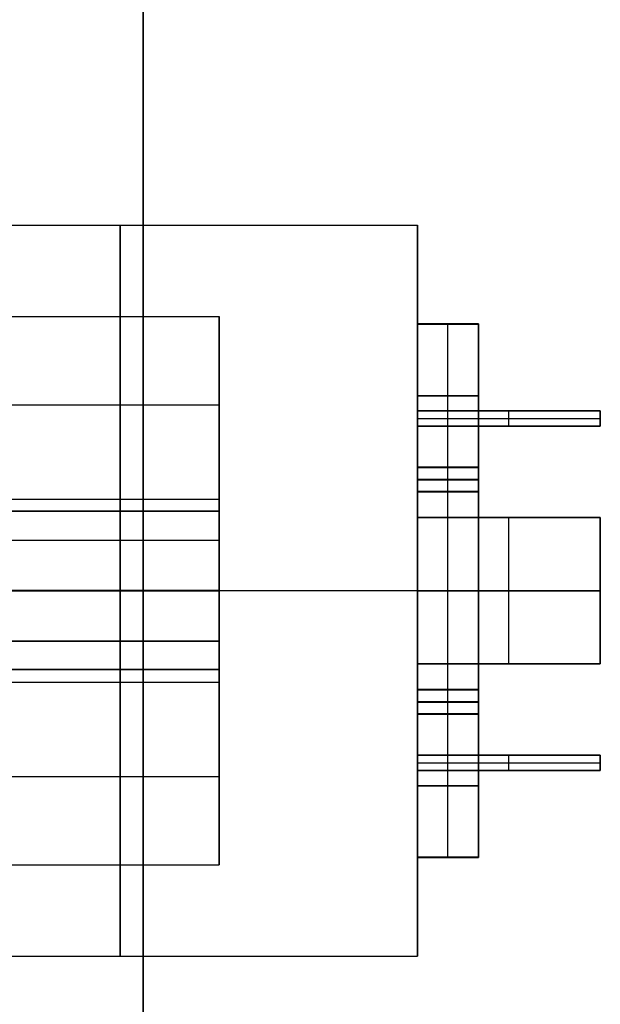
# Model space of a CAD drawing. Header units: millimetres. Extents: x -398 to 387, y -563 to 552.
# Tile 191 of 256: x -372 to -353, y -440 to -407. Entities that reach past the tile are written whole.
import ezdxf

# ---------------------------------------------------------------- set-up
doc = ezdxf.new("R2010")
doc.units = ezdxf.units.MM
doc.layers.add('Livello 01', color=7, linetype='Continuous')

msp = doc.modelspace()

# ---------------------------------------------------------------- linework, layer by layer
at = {"layer": 'Livello 01', "color": 254, "true_color": 0xcad1ee}
for p, q in [((-378.5, -413.95, -70.794), (-359, -413.95, -70.794)), ((-359, -413.95, -70.794), (-359, -420.05, -70.799)), ((-385.5, -416.95, -70.796), (-365.5, -416.95, -70.796)), ((-365.5, -416.951, -70.905), (-365.5, -419.851, -70.907)), ((-357, -417.196, -74.947), (-359, -417.196, -74.947)), ((-358, -421.896, -75.351), (-358, -417.196, -75.347)), ((-358, -417.197, -74.547), (-358, -417.196, -75.347)), ((-358, -421.897, -74.551), (-358, -417.197, -74.547)), ((-357, -417.204, -66.647), (-359, -417.204, -66.647)), ((-358, -421.903, -67.051), (-358, -417.203, -67.047)), ((-358, -417.204, -66.247), (-358, -417.203, -67.047)), ((-358, -421.904, -66.251), (-358, -417.204, -66.247)), ((-359, -419.546, -75.349), (-357, -419.546, -75.349)), ((-359, -419.547, -74.549), (-357, -419.547, -74.549)), ((-359, -419.553, -67.049), (-357, -419.553, -67.049)), ((-359, -419.554, -66.249), (-357, -419.554, -66.249)), ((-385.5, -419.85, -70.799), (-365.5, -419.85, -70.799)), ((-353, -420.05, -70.799), (-359, -420.05, -70.799)), ((-356, -420.052, -68.399), (-356, -420.048, -73.199)), ((-356, -420.548, -73.199), (-356, -420.048, -73.199)), ((-356, -420.552, -68.399), (-356, -420.052, -68.399)), ((-353, -420.05, -70.799), (-353, -420.55, -70.799)), ((-359, -420.298, -73.199), (-353, -420.298, -73.199)), ((-359, -420.302, -68.399), (-353, -420.302, -68.399)), ((-353, -420.298, -73.199), (-353, -420.302, -68.399)), ((-353, -420.55, -70.799), (-359, -420.55, -70.799)), ((-359, -420.55, -70.799), (-359, -421.9, -70.801)), ((-356, -420.552, -68.399), (-356, -420.548, -73.199)), ((-357, -421.894, -77.451), (-359, -421.894, -77.451)), ((-357, -421.9, -70.801), (-359, -421.9, -70.801)), ((-357, -421.906, -64.151), (-359, -421.906, -64.151)), ((-358, -422.692, -79.551), (-358, -421.892, -79.551)), ((-358, -421.896, -75.351), (-358, -421.892, -79.551)), ((-358, -421.903, -67.051), (-358, -421.897, -74.551)), ((-358, -421.907, -62.051), (-358, -421.904, -66.251)), ((-358, -422.707, -62.051), (-358, -421.907, -62.051)), ((-357, -421.9, -70.801), (-357, -430, -70.808)), ((-359, -422.292, -79.551), (-357, -422.292, -79.551)), ((-359, -422.307, -62.051), (-357, -422.307, -62.051)), ((-358, -422.7, -71.201), (-358, -422.692, -79.551)), ((-385.5, -422.95, -70.802), (-365.5, -422.95, -70.802)), ((-365.5, -422.95, -70.802), (-365.5, -428.95, -70.807)), ((-357, -422.696, -75.376), (-359, -422.696, -75.376)), ((-357, -422.704, -66.226), (-359, -422.704, -66.226)), ((-358, -422.707, -62.051), (-358, -422.7, -70.401)), ((-358, -429.2, -70.407), (-358, -422.7, -70.401)), ((-358, -429.2, -71.207), (-358, -422.7, -71.201)), ((-365.5, -423.342, -79.938), (-385.5, -423.342, -79.938)), ((-353, -423.547, -74.502), (-359, -423.547, -74.502)), ((-353, -423.553, -67.102), (-359, -423.553, -67.102)), ((-356, -428.347, -74.756), (-356, -423.547, -74.752)), ((-356, -423.547, -74.252), (-356, -423.547, -74.752)), ((-356, -428.347, -74.256), (-356, -423.547, -74.252)), ((-356, -428.353, -66.856), (-356, -423.553, -66.852)), ((-356, -428.353, -67.356), (-356, -423.553, -67.352)), ((-356, -423.553, -66.852), (-356, -423.553, -67.352)), ((-353, -423.547, -74.502), (-353, -428.347, -74.506)), ((-353, -423.553, -67.102), (-353, -428.353, -67.106)), ((-365.5, -424.308, -61.448), (-385.5, -424.308, -61.448)), ((-365.5, -425.941, -80.804), (-385.5, -425.941, -80.804)), ((-365.5, -425.959, -60.804), (-385.5, -425.959, -60.804)), ((-365.5, -425.941, -80.804), (-365.5, -425.945, -76.904)), ((-365.5, -425.947, -73.804), (-365.5, -425.953, -67.804)), ((-365.5, -425.955, -64.704), (-365.5, -425.959, -60.804)), ((-359, -425.94, -82.804), (-359, -425.947, -74.754)), ((-359, -425.947, -74.754), (-353, -425.947, -74.754)), ((-359, -425.947, -74.254), (-353, -425.947, -74.254)), ((-359, -425.947, -74.254), (-359, -425.95, -71.204)), ((-359, -425.95, -70.404), (-357, -425.95, -70.404)), ((-359, -425.95, -71.204), (-357, -425.95, -71.204)), ((-359, -425.95, -70.404), (-359, -425.953, -67.354)), ((-359, -425.953, -66.854), (-353, -425.953, -66.854)), ((-359, -425.953, -67.354), (-353, -425.953, -67.354)), ((-359, -425.953, -66.854), (-359, -425.96, -58.804)), ((-357, -425.95, -71.204), (-357, -425.95, -70.404)), ((-353, -425.947, -74.754), (-353, -425.947, -74.254)), ((-353, -425.953, -67.354), (-353, -425.953, -66.854)), ((-365.5, -427.608, -61.45), (-385.5, -427.608, -61.45)), ((-353, -428.347, -74.506), (-359, -428.347, -74.506)), ((-353, -428.353, -67.106), (-359, -428.353, -67.106)), ((-356, -428.347, -74.256), (-356, -428.347, -74.756)), ((-356, -428.353, -66.856), (-356, -428.353, -67.356)), ((-365.5, -428.542, -79.943), (-385.5, -428.542, -79.943)), ((-385.5, -428.95, -70.807), (-365.5, -428.95, -70.807)), ((-357, -429.196, -75.382), (-359, -429.196, -75.382)), ((-357, -429.204, -66.232), (-359, -429.204, -66.232)), ((-358, -429.992, -79.558), (-358, -429.192, -79.557)), ((-358, -429.2, -71.207), (-358, -429.192, -79.557)), ((-358, -429.207, -62.057), (-358, -429.2, -70.407)), ((-358, -430.007, -62.058), (-358, -429.207, -62.057)), ((-359, -429.592, -79.557), (-357, -429.592, -79.557)), ((-359, -429.607, -62.057), (-357, -429.607, -62.057)), ((-357, -429.994, -77.458), (-359, -429.994, -77.458)), ((-357, -430, -70.808), (-359, -430, -70.808)), ((-359, -430, -70.808), (-359, -431.35, -70.809)), ((-357, -430.006, -64.158), (-359, -430.006, -64.158)), ((-358, -429.996, -75.358), (-358, -429.992, -79.558)), ((-358, -434.696, -75.362), (-358, -429.996, -75.358)), ((-358, -430.003, -67.058), (-358, -429.997, -74.558)), ((-358, -434.697, -74.562), (-358, -429.997, -74.558)), ((-358, -434.703, -67.062), (-358, -430.003, -67.058)), ((-358, -430.007, -62.058), (-358, -430.004, -66.258)), ((-358, -434.704, -66.262), (-358, -430.004, -66.258)), ((-353, -431.35, -70.809), (-359, -431.35, -70.809)), ((-356, -431.848, -73.209), (-356, -431.348, -73.209)), ((-356, -431.352, -68.409), (-356, -431.348, -73.209)), ((-356, -431.852, -68.409), (-356, -431.352, -68.409)), ((-353, -431.35, -70.809), (-353, -431.85, -70.809)), ((-359, -431.598, -73.209), (-353, -431.598, -73.209)), ((-359, -431.602, -68.409), (-353, -431.602, -68.409)), ((-353, -431.598, -73.209), (-353, -431.602, -68.409)), ((-385.5, -432.05, -70.809), (-365.5, -432.05, -70.809)), ((-365.5, -432.049, -70.918), (-365.5, -434.949, -70.92)), ((-353, -431.85, -70.809), (-359, -431.85, -70.809)), ((-359, -431.85, -70.809), (-359, -437.95, -70.814)), ((-356, -431.852, -68.409), (-356, -431.848, -73.209)), ((-359, -432.346, -75.36), (-357, -432.346, -75.36)), ((-359, -432.347, -74.56), (-357, -432.347, -74.56)), ((-359, -432.353, -67.06), (-357, -432.353, -67.06)), ((-359, -432.354, -66.26), (-357, -432.354, -66.26)), ((-385.5, -434.95, -70.812), (-365.5, -434.95, -70.812)), ((-357, -434.696, -74.962), (-359, -434.696, -74.962)), ((-357, -434.704, -66.662), (-359, -434.704, -66.662)), ((-358, -434.697, -74.562), (-358, -434.696, -75.362)), ((-358, -434.704, -66.262), (-358, -434.703, -67.062)), ((-378.5, -437.95, -70.814), (-359, -437.95, -70.814))]:
    msp.add_line(p, q, dxfattribs=at)
at = {"layer": 'Livello 01', "color": 254, "true_color": 0xcad1ee, "extrusion": (1, 0, 0)}
for centre, radius, start, end in [((-425.95, -70.804, -368.75), 12, 270.0492, 90.0492), ((-425.95, -70.804, -359), 12, 270.0492, 90.0492), ((-425.95, -70.804, -365.5), 9, 286.8407, 79.4853), ((-425.95, -70.804, -365.5), 3, 270.0492, 90.0492), ((-425.95, -70.804, -365.5), 10, 254.9792, 285.1193), ((-425.95, -70.804, -368.75), 12, 90.0492, 270.0492), ((-425.95, -70.804, -365.5), 3, 90.0492, 270.0492), ((-425.95, -70.804, -359), 12, 90.0492, 270.0492), ((-425.95, -70.804, -365.5), 9, 100.6132, 253.2578)]:
    msp.add_arc(centre, radius, start, end, dxfattribs=at)
at = {"layer": 'Livello 01', "color": 254, "true_color": 0xcad1ee, "extrusion": (-1, 0, 0)}
for radius, start, end in [(6.1, 89.9508, 269.9508), (10, 80.4535, 99.448), (6.1, 269.9508, 89.9508)]:
    msp.add_arc((425.95, -70.804, 365.5), radius, start, end, dxfattribs=at)
at = {"layer": 'Livello 01', "color": 254, "true_color": 0xcad1ee}
for points in [[(-368, -289.5, 155.5), (-368, -499.5, 155.5)], [(-368, -499.5, -144.5), (-368, -289.5, -144.5)], [(-368, -462, 119), (-368, -327, 119)], [(-368, -327, -108), (-368, -462, -108)], [(-359, -417.196, -75.347), (-357, -417.196, -75.347)], [(-359, -421.896, -75.351), (-359, -417.196, -75.347)], [(-359, -417.196, -75.347), (-359, -417.197, -74.547)], [(-359, -417.197, -74.547), (-357, -417.197, -74.547)], [(-359, -417.197, -74.547), (-359, -421.897, -74.551)], [(-357, -421.896, -75.351), (-357, -417.196, -75.347)], [(-357, -417.196, -75.347), (-357, -417.197, -74.547)], [(-357, -417.197, -74.547), (-357, -421.897, -74.551)], [(-359, -417.203, -67.047), (-357, -417.203, -67.047)], [(-359, -421.903, -67.051), (-359, -417.203, -67.047)], [(-359, -417.203, -67.047), (-359, -417.204, -66.247)], [(-359, -417.204, -66.247), (-357, -417.204, -66.247)], [(-359, -417.204, -66.247), (-359, -421.904, -66.251)], [(-357, -421.903, -67.051), (-357, -417.203, -67.047)], [(-357, -417.203, -67.047), (-357, -417.204, -66.247)], [(-357, -417.204, -66.247), (-357, -421.904, -66.251)], [(-353, -420.048, -73.199), (-359, -420.048, -73.199)], [(-359, -420.048, -73.199), (-359, -420.052, -68.399)], [(-359, -420.548, -73.199), (-359, -420.048, -73.199)], [(-359, -420.052, -68.399), (-353, -420.052, -68.399)], [(-359, -420.052, -68.399), (-359, -420.552, -68.399)], [(-353, -420.048, -73.199), (-353, -420.052, -68.399)], [(-353, -420.548, -73.199), (-353, -420.048, -73.199)], [(-353, -420.052, -68.399), (-353, -420.552, -68.399)], [(-359, -420.548, -73.199), (-353, -420.548, -73.199)], [(-359, -420.552, -68.399), (-359, -420.548, -73.199)], [(-359, -420.552, -68.399), (-353, -420.552, -68.399)], [(-353, -420.552, -68.399), (-353, -420.548, -73.199)], [(-359, -421.892, -79.551), (-357, -421.892, -79.551)], [(-359, -422.692, -79.551), (-359, -421.892, -79.551)], [(-359, -421.892, -79.551), (-359, -421.896, -75.351)], [(-359, -421.896, -75.351), (-357, -421.896, -75.351)], [(-359, -421.897, -74.551), (-357, -421.897, -74.551)], [(-359, -421.897, -74.551), (-359, -421.903, -67.051)], [(-359, -421.903, -67.051), (-357, -421.903, -67.051)], [(-359, -421.904, -66.251), (-357, -421.904, -66.251)], [(-359, -421.904, -66.251), (-359, -421.907, -62.051)], [(-359, -421.907, -62.051), (-357, -421.907, -62.051)], [(-359, -421.907, -62.051), (-359, -422.707, -62.051)], [(-357, -422.692, -79.551), (-357, -421.892, -79.551)], [(-357, -421.892, -79.551), (-357, -421.896, -75.351)], [(-357, -421.897, -74.551), (-357, -421.903, -67.051)], [(-357, -421.904, -66.251), (-357, -421.907, -62.051)], [(-357, -421.907, -62.051), (-357, -422.707, -62.051)], [(-359, -422.692, -79.551), (-357, -422.692, -79.551)], [(-359, -422.7, -71.201), (-359, -422.692, -79.551)], [(-357, -422.7, -71.201), (-357, -422.692, -79.551)], [(-357, -422.7, -71.201), (-359, -422.7, -71.201)], [(-359, -422.7, -70.401), (-357, -422.7, -70.401)], [(-359, -422.707, -62.051), (-359, -422.7, -70.401)], [(-359, -422.7, -70.401), (-359, -429.2, -70.407)], [(-359, -429.2, -71.207), (-359, -422.7, -71.201)], [(-359, -422.707, -62.051), (-357, -422.707, -62.051)], [(-357, -422.707, -62.051), (-357, -422.7, -70.401)], [(-357, -422.7, -70.401), (-357, -429.2, -70.407)], [(-357, -429.2, -71.207), (-357, -422.7, -71.201)], [(-365.5, -423.342, -80.458), (-385.5, -423.342, -80.458)], [(-385.5, -423.343, -79.418), (-365.5, -423.343, -79.418)], [(-365.5, -423.342, -80.458), (-365.5, -423.343, -79.418)], [(-359, -423.547, -74.752), (-353, -423.547, -74.752)], [(-359, -428.347, -74.756), (-359, -423.547, -74.752)], [(-359, -423.547, -74.252), (-353, -423.547, -74.252)], [(-359, -423.547, -74.752), (-359, -423.547, -74.252)], [(-359, -423.547, -74.252), (-359, -428.347, -74.256)], [(-353, -423.553, -66.852), (-359, -423.553, -66.852)], [(-359, -423.553, -66.852), (-359, -428.353, -66.856)], [(-359, -423.553, -67.352), (-353, -423.553, -67.352)], [(-359, -428.353, -67.356), (-359, -423.553, -67.352)], [(-359, -423.553, -67.352), (-359, -423.553, -66.852)], [(-353, -423.547, -74.752), (-353, -428.347, -74.756)], [(-353, -423.547, -74.252), (-353, -423.547, -74.752)], [(-353, -428.347, -74.256), (-353, -423.547, -74.252)], [(-353, -428.353, -66.856), (-353, -423.553, -66.852)], [(-353, -423.553, -67.352), (-353, -428.353, -67.356)], [(-353, -423.553, -66.852), (-353, -423.553, -67.352)], [(-365.5, -424.308, -60.94), (-385.5, -424.308, -60.94)], [(-365.5, -424.308, -61.955), (-385.5, -424.308, -61.955)], [(-365.5, -424.308, -60.94), (-365.5, -424.308, -61.955)], [(-365.5, -425.945, -76.904), (-385.5, -425.945, -76.904)], [(-365.5, -425.947, -73.804), (-385.5, -425.947, -73.804)], [(-385.5, -425.953, -67.804), (-365.5, -425.953, -67.804)], [(-385.5, -425.955, -64.704), (-365.5, -425.955, -64.704)], [(-378.5, -425.94, -82.804), (-359, -425.94, -82.804)], [(-359, -425.96, -58.804), (-378.5, -425.96, -58.804)], [(-385.5, -427.608, -60.943), (-365.5, -427.608, -60.943)], [(-365.5, -427.608, -61.958), (-385.5, -427.608, -61.958)], [(-365.5, -427.608, -60.943), (-365.5, -427.608, -61.958)], [(-359, -428.347, -74.756), (-353, -428.347, -74.756)], [(-353, -428.347, -74.256), (-359, -428.347, -74.256)], [(-359, -428.347, -74.256), (-359, -428.347, -74.756)], [(-359, -428.353, -66.856), (-353, -428.353, -66.856)], [(-359, -428.353, -67.356), (-353, -428.353, -67.356)], [(-359, -428.353, -66.856), (-359, -428.353, -67.356)], [(-353, -428.347, -74.756), (-353, -428.347, -74.256)], [(-353, -428.353, -67.356), (-353, -428.353, -66.856)], [(-365.5, -428.542, -80.462), (-385.5, -428.542, -80.462)], [(-365.5, -428.543, -79.423), (-385.5, -428.543, -79.423)], [(-365.5, -428.543, -79.423), (-365.5, -428.542, -80.462)], [(-359, -429.192, -79.557), (-357, -429.192, -79.557)], [(-359, -429.992, -79.558), (-359, -429.192, -79.557)], [(-359, -429.192, -79.557), (-359, -429.2, -71.207)], [(-359, -429.2, -70.407), (-357, -429.2, -70.407)], [(-359, -429.2, -70.407), (-359, -429.207, -62.057)], [(-359, -429.2, -71.207), (-357, -429.2, -71.207)], [(-359, -429.207, -62.057), (-357, -429.207, -62.057)], [(-359, -429.207, -62.057), (-359, -430.007, -62.058)], [(-357, -429.992, -79.558), (-357, -429.192, -79.557)], [(-357, -429.192, -79.557), (-357, -429.2, -71.207)], [(-357, -429.2, -70.407), (-357, -429.207, -62.057)], [(-357, -429.207, -62.057), (-357, -430.007, -62.058)], [(-359, -429.992, -79.558), (-357, -429.992, -79.558)], [(-359, -429.996, -75.358), (-359, -429.992, -79.558)], [(-359, -429.996, -75.358), (-357, -429.996, -75.358)], [(-359, -434.696, -75.362), (-359, -429.996, -75.358)], [(-359, -429.997, -74.558), (-357, -429.997, -74.558)], [(-359, -430.003, -67.058), (-359, -429.997, -74.558)], [(-359, -429.997, -74.558), (-359, -434.697, -74.562)], [(-359, -430.003, -67.058), (-357, -430.003, -67.058)], [(-359, -434.703, -67.062), (-359, -430.003, -67.058)], [(-359, -430.004, -66.258), (-357, -430.004, -66.258)], [(-359, -430.007, -62.058), (-359, -430.004, -66.258)], [(-359, -430.004, -66.258), (-359, -434.704, -66.262)], [(-359, -430.007, -62.058), (-357, -430.007, -62.058)], [(-357, -429.996, -75.358), (-357, -429.992, -79.558)], [(-357, -434.696, -75.362), (-357, -429.996, -75.358)], [(-357, -430.003, -67.058), (-357, -429.997, -74.558)], [(-357, -429.997, -74.558), (-357, -434.697, -74.562)], [(-357, -434.703, -67.062), (-357, -430.003, -67.058)], [(-357, -430.007, -62.058), (-357, -430.004, -66.258)], [(-357, -430.004, -66.258), (-357, -434.704, -66.262)], [(-359, -431.348, -73.209), (-353, -431.348, -73.209)], [(-359, -431.848, -73.209), (-359, -431.348, -73.209)], [(-359, -431.348, -73.209), (-359, -431.352, -68.409)], [(-353, -431.352, -68.409), (-359, -431.352, -68.409)], [(-359, -431.352, -68.409), (-359, -431.852, -68.409)], [(-353, -431.348, -73.209), (-353, -431.848, -73.209)], [(-353, -431.352, -68.409), (-353, -431.348, -73.209)], [(-353, -431.852, -68.409), (-353, -431.352, -68.409)], [(-359, -431.848, -73.209), (-353, -431.848, -73.209)], [(-359, -431.852, -68.409), (-359, -431.848, -73.209)], [(-359, -431.852, -68.409), (-353, -431.852, -68.409)], [(-353, -431.848, -73.209), (-353, -431.852, -68.409)], [(-359, -434.696, -75.362), (-357, -434.696, -75.362)], [(-359, -434.697, -74.562), (-359, -434.696, -75.362)], [(-359, -434.697, -74.562), (-357, -434.697, -74.562)], [(-359, -434.703, -67.062), (-357, -434.703, -67.062)], [(-359, -434.704, -66.262), (-359, -434.703, -67.062)], [(-359, -434.704, -66.262), (-357, -434.704, -66.262)], [(-357, -434.697, -74.562), (-357, -434.696, -75.362)], [(-357, -434.704, -66.262), (-357, -434.703, -67.062)]]:
    msp.add_open_spline(points, degree=1, dxfattribs=at)

doc.saveas('drawing.dxf')
